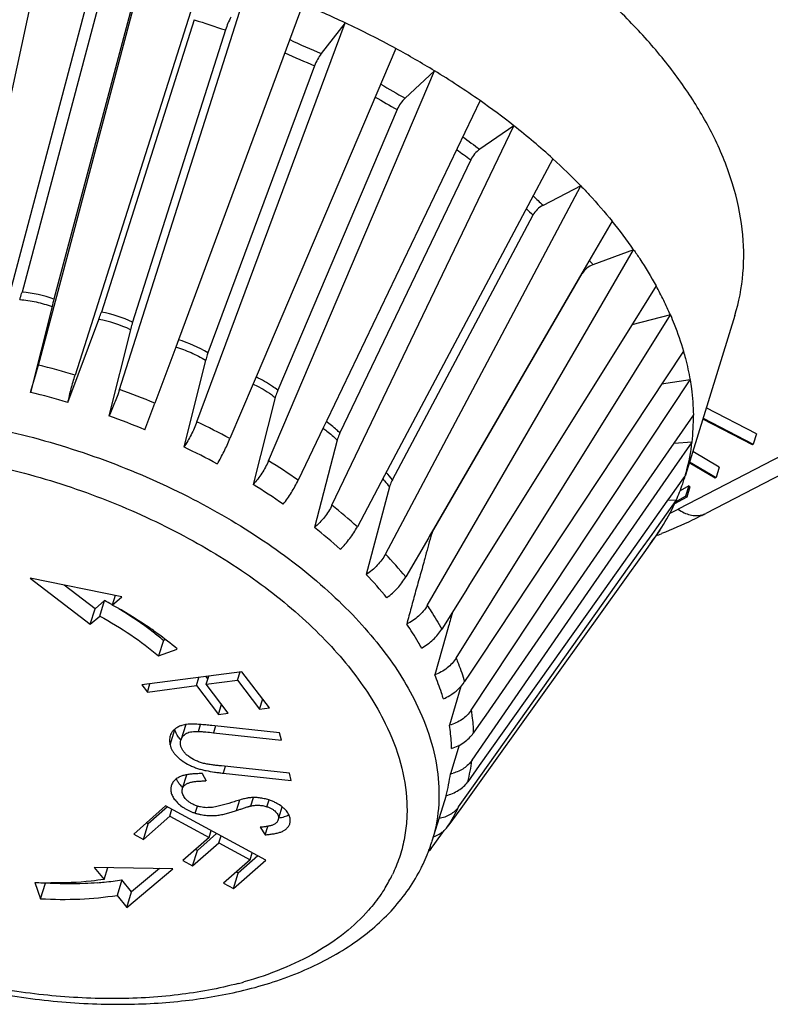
# Model space of a CAD drawing. Header units: millimetres. Extents: x 10 to 584, y 4 to 410.
# Tile 34 of 57: x 432.95 to 435.85, y 277.12 to 280.92. Entities that reach past the tile are written whole.
import ezdxf

# ---------------------------------------------------------------- set-up
doc = ezdxf.new("R2010")
doc.units = ezdxf.units.MM
doc.header["$LTSCALE"] = 32.67
doc.layers.get('0').update_dxf_attribs({"linetype": 'CONTINUOUS'})

msp = doc.modelspace()

# ---------------------------------------------------------------- linework, layer by layer
at = {"color": 7, "linetype": 'Continuous'}
for p, q in [((432.762, 279.9018), (433.0527, 281.2491)), ((433.2715, 281.2128), (432.8496, 279.6245)), ((433.0242, 279.5863), (433.4462, 281.1745)), ((433.6638, 281.1152), (433.1658, 279.5476)), ((433.3369, 279.4917), (433.8349, 281.0592)), ((433.2648, 281.0106), (432.9612, 279.8679)), ((433.388, 280.9836), (433.0844, 279.8409)), ((434.0448, 280.9787), (433.5643, 279.6839)), ((433.6253, 280.9189), (433.2671, 279.7911)), ((433.6358, 279.3674), (434.2072, 280.9067)), ((434.2072, 280.9067), (434.1154, 280.7879)), ((433.746, 280.8794), (433.3877, 279.7517)), ((434.403, 280.8075), (433.8644, 279.5408)), ((434.0894, 280.7408), (433.6784, 279.6333)), ((433.9118, 279.2171), (434.5517, 280.7217)), ((434.5517, 280.7217), (434.4387, 280.6163)), ((434.7275, 280.6067), (434.1367, 279.3731)), ((434.4078, 280.5721), (433.9476, 279.4896)), ((434.1566, 279.0454), (434.858, 280.5097)), ((434.858, 280.5097), (434.7267, 280.4192)), ((434.6915, 280.3783), (434.1871, 279.3247)), ((435.0083, 280.3825), (434.9016, 280.1815)), ((434.3627, 278.8574), (435.1167, 280.2773)), ((435.1167, 280.2773), (434.9706, 280.2026)), ((434.9016, 280.1815), (434.3592, 279.1599)), ((434.3896, 279.1438), (434.9319, 280.1654)), ((435.2371, 280.1417), (435.1204, 279.9405)), ((434.5239, 278.659), (435.32, 280.0314)), ((435.32, 280.0314), (435.163, 279.9733)), ((435.1204, 279.9405), (434.5477, 278.9531)), ((434.5491, 278.9522), (435.1217, 279.9397)), ((437.2718, 279.9526), (435.4918, 279.0302)), ((437.3788, 279.9367), (435.5988, 279.0143)), ((435.4067, 279.8916), (435.2818, 279.6915)), ((433.0769, 279.8119), (432.9944, 279.4812)), ((434.6353, 278.4561), (435.4617, 279.7796)), ((435.4617, 279.7796), (435.3133, 279.7419)), ((435.7101, 279.7774), (435.5197, 279.1615)), ((433.1384, 279.4419), (433.2573, 279.7627)), ((433.3795, 279.7228), (433.2964, 279.3902)), ((435.2818, 279.6915), (434.6873, 278.7393)), ((433.5538, 279.6559), (433.4734, 279.4393)), ((433.5643, 279.6839), (433.5538, 279.6559)), ((435.5122, 279.6398), (434.7252, 278.4513)), ((433.6694, 279.6046), (433.5853, 279.2705)), ((433.8644, 279.5408), (433.8527, 279.5134)), ((433.8527, 279.5134), (433.7631, 279.3028)), ((434.6934, 278.2549), (435.5375, 279.5295)), ((435.5375, 279.5295), (435.428, 279.5127)), ((433.9378, 279.4612), (433.8522, 279.1256)), ((433.4354, 279.337), (433.4734, 279.4393)), ((435.5502, 279.394), (435.3031, 279.0366)), ((435.7937, 279.3214), (435.5998, 279.4208)), ((434.1367, 279.3731), (434.1239, 279.3465)), ((435.7788, 279.279), (435.5865, 279.3775)), ((435.5875, 279.381), (435.7814, 279.2816)), ((434.1239, 279.3465), (434.0261, 279.1422)), ((435.7937, 279.3214), (435.7814, 279.2816)), ((434.1767, 279.2966), (434.089, 278.96)), ((435.5451, 279.2887), (435.4744, 279.2843)), ((435.4773, 279.1907), (435.5451, 279.2887)), ((435.7814, 279.2816), (435.7788, 279.279)), ((435.6503, 279.1926), (435.5479, 279.2528)), ((435.6349, 279.1505), (435.5346, 279.2095)), ((435.5357, 279.213), (435.638, 279.1528)), ((434.3592, 279.1599), (434.3453, 279.1338)), ((435.1438, 278.7084), (435.4773, 279.1907)), ((435.5196, 279.1615), (435.5123, 279.1512)), ((435.6503, 279.1926), (435.638, 279.1528)), ((434.3453, 279.1338), (434.2544, 278.9625)), ((435.5123, 279.1512), (435.462, 279.0803)), ((435.5325, 279.1202), (435.4994, 279.1015)), ((435.5325, 279.1202), (435.5202, 279.0804)), ((435.5371, 279.117), (435.5325, 279.1202)), ((435.638, 279.1528), (435.6349, 279.1505)), ((434.3786, 279.1161), (434.2886, 278.7787)), ((435.5371, 279.117), (435.5249, 279.0772)), ((435.4483, 279.0611), (435.3867, 278.9742)), ((435.4089, 278.9584), (435.4842, 279.0645)), ((435.462, 279.0803), (435.4483, 279.0611)), ((435.4842, 279.0645), (435.4513, 279.0653)), ((435.5249, 279.0772), (435.4779, 279.0506)), ((435.4815, 279.0585), (435.5202, 279.0804)), ((435.5202, 279.0804), (435.5249, 279.0772)), ((435.3031, 279.0366), (434.7497, 278.2362)), ((435.3867, 278.9742), (435.3245, 278.8867)), ((434.5477, 278.9531), (434.533, 278.9277)), ((435.3468, 278.8709), (435.391, 278.9331)), ((435.4214, 278.9496), (435.3834, 278.8965)), ((435.391, 278.9331), (435.4089, 278.9584)), ((434.5295, 278.9217), (434.441, 278.7692)), ((434.533, 278.9277), (434.5295, 278.9217)), ((435.3834, 278.8965), (435.3589, 278.8623)), ((435.3589, 278.8623), (434.7108, 277.9567)), ((435.3245, 278.8867), (435.18, 278.6831)), ((435.2023, 278.6673), (435.3468, 278.8709)), ((432.9932, 278.7647), (433.2246, 278.5863)), ((433.3456, 278.6924), (432.9932, 278.7647)), ((434.6873, 278.7393), (434.6722, 278.7151)), ((433.243, 278.646), (433.1237, 278.7379)), ((434.6722, 278.7151), (434.5803, 278.568)), ((434.6966, 278.0616), (435.1438, 278.7084)), ((433.2793, 278.6778), (433.243, 278.646)), ((433.2609, 278.6181), (433.2793, 278.6778)), ((433.3207, 278.6975), (433.3093, 278.6606)), ((433.3093, 278.6606), (433.3456, 278.6924)), ((434.7022, 277.963), (435.2023, 278.6673)), ((435.18, 278.6831), (434.7246, 278.0416)), ((433.2246, 278.5863), (433.243, 278.646)), ((433.3095, 278.661), (433.3071, 278.6623)), ((433.2246, 278.5863), (433.2609, 278.6181)), ((434.6063, 278.5792), (434.5957, 278.5417)), ((433.5063, 278.524), (433.4879, 278.4643)), ((433.5148, 278.5272), (433.5063, 278.524)), ((434.5957, 278.5417), (434.5529, 278.3912)), ((433.4879, 278.4643), (433.5596, 278.491)), ((434.7252, 278.4513), (434.7099, 278.4283)), ((433.8095, 278.4034), (433.4234, 278.3524)), ((433.7924, 278.3708), (433.8022, 278.4024)), ((433.9155, 278.2644), (433.8095, 278.4034)), ((434.6899, 278.398), (434.6681, 278.3651)), ((434.7099, 278.4283), (434.6899, 278.398)), ((433.6337, 278.3498), (433.6434, 278.3814)), ((433.6781, 278.3754), (433.6708, 278.385)), ((433.6718, 278.3548), (433.6815, 278.3865)), ((433.6718, 278.3548), (433.7924, 278.3708)), ((433.7924, 278.3708), (433.8774, 278.2594)), ((433.4234, 278.3524), (433.4445, 278.3248)), ((433.4445, 278.3248), (433.4542, 278.3565)), ((433.4445, 278.3248), (433.6337, 278.3498)), ((433.6337, 278.3498), (433.7186, 278.2384)), ((433.7567, 278.2434), (433.6718, 278.3548)), ((434.6537, 278.3469), (434.6097, 278.1968)), ((433.8774, 278.2594), (433.8895, 278.2985)), ((433.7186, 278.2384), (433.7307, 278.2776)), ((433.8774, 278.2594), (433.9155, 278.2644)), ((433.7186, 278.2384), (433.7567, 278.2434)), ((434.7312, 278.2094), (434.7017, 278.1667)), ((434.7497, 278.2362), (434.7312, 278.2094)), ((433.5324, 278.1209), (433.5509, 278.1805)), ((433.5925, 278.1996), (433.574, 278.1399)), ((433.6024, 278.2005), (433.5921, 278.1992)), ((433.6415, 278.1732), (433.6497, 278.1997)), ((433.9548, 278.1674), (433.6927, 278.1957)), ((433.7074, 278.1941), (433.6993, 278.168)), ((433.6993, 278.168), (433.9614, 278.1397)), ((433.9614, 278.1397), (433.9548, 278.1674)), ((434.6466, 278.1194), (434.6134, 278.0099)), ((433.9922, 278.0114), (433.7301, 278.0398)), ((433.7448, 278.0382), (433.7367, 278.0121)), ((434.7246, 278.0416), (434.68, 277.9787)), ((433.5806, 277.9544), (433.5966, 278.0059)), ((433.6565, 278.0101), (433.671, 277.9819)), ((433.7367, 278.0121), (433.9988, 277.9837)), ((433.9988, 277.9837), (433.9922, 278.0114)), ((433.5376, 277.9658), (433.5367, 277.9632)), ((434.6447, 277.8819), (434.7022, 277.963)), ((434.7108, 277.9567), (434.653, 277.8759)), ((433.7887, 277.868), (433.8013, 277.9087)), ((433.842, 277.9173), (433.8337, 277.9163)), ((433.8437, 277.8856), (433.8537, 277.9179)), ((433.9058, 277.8827), (433.9138, 277.9085)), ((434.5968, 277.9257), (434.5423, 277.7494)), ((433.5149, 277.8861), (433.3918, 277.7773)), ((433.5226, 277.8819), (433.4483, 277.8163)), ((433.901, 277.6767), (433.5149, 277.8861)), ((433.5314, 277.8463), (433.5395, 277.8727)), ((433.629, 277.8579), (433.6374, 277.8849)), ((433.9486, 277.8309), (433.9644, 277.8821)), ((434.653, 277.8759), (434.6037, 277.807)), ((433.4298, 277.7566), (433.5314, 277.8463)), ((433.5314, 277.8463), (433.6827, 277.7642)), ((433.4298, 277.7566), (433.4483, 277.8163)), ((433.4483, 277.8163), (433.4406, 277.8205)), ((433.6827, 277.7642), (433.6909, 277.7906)), ((433.8869, 277.8039), (433.8791, 277.8032)), ((433.8791, 277.8032), (433.8986, 277.7743)), ((433.8986, 277.7743), (433.9087, 277.8069)), ((434.5536, 277.7413), (434.5887, 277.7904)), ((433.3918, 277.7773), (433.4298, 277.7566)), ((433.6827, 277.7642), (433.5812, 277.6745)), ((433.7118, 277.7793), (433.6375, 277.7137)), ((433.7205, 277.7437), (433.7287, 277.7701)), ((433.619, 277.654), (433.7205, 277.7437)), ((433.619, 277.654), (433.6375, 277.7137)), ((433.6375, 277.7137), (433.6301, 277.7177)), ((433.7205, 277.7437), (433.8412, 277.6782)), ((434.5392, 277.7213), (434.5331, 277.7137)), ((434.5392, 277.7213), (434.5536, 277.7413)), ((433.8412, 277.6782), (433.7388, 277.5878)), ((433.7769, 277.5672), (433.901, 277.6767)), ((433.8705, 277.6932), (433.7953, 277.6268)), ((433.8412, 277.6782), (433.8494, 277.7047)), ((433.2399, 277.6486), (433.2775, 277.6024)), ((433.5434, 277.6435), (433.2399, 277.6486)), ((433.2775, 277.6024), (433.2916, 277.6478)), ((433.3653, 277.4944), (433.5434, 277.6435)), ((433.4916, 277.6444), (433.3837, 277.554)), ((433.5812, 277.6745), (433.619, 277.654)), ((433.3461, 277.6003), (433.3277, 277.5406)), ((433.3837, 277.554), (433.3461, 277.6003)), ((433.7769, 277.5672), (433.7953, 277.6268)), ((433.7953, 277.6268), (433.7877, 277.631)), ((433.0102, 277.5907), (433.0329, 277.5278)), ((433.0329, 277.5278), (433.0513, 277.5875)), ((433.7388, 277.5878), (433.7769, 277.5672)), ((433.3277, 277.5406), (433.3653, 277.4944)), ((433.3653, 277.4944), (433.3837, 277.554))]:
    msp.add_line(p, q, dxfattribs=at)
for centre, radius, start, end in [((432.5435, 277.3715), 3.9071, 64.7968, 67.4025), ((435.0049, 284.9323), 4.2439, 251.03, 252.7442), ((432.611, 277.5154), 3.7482, 61.4382, 64.7936), ((435.6697, 284.4598), 3.9873, 245.143, 247.0563), ((435.7118, 284.5563), 4.1461, 245.2342, 246.9651), ((432.7117, 277.7027), 3.5355, 58.6371, 61.4202), ((432.8383, 277.9113), 3.2915, 54.9737, 58.6294), ((436.258, 283.8998), 3.7539, 239.355, 241.0103), ((436.3071, 283.9867), 3.9073, 239.4901, 240.916), ((432.9983, 278.1425), 3.0104, 51.8462, 54.9419), ((433.1759, 278.3696), 2.7221, 47.6873, 51.833), ((436.7154, 283.1984), 3.4175, 233.0437, 234.4139), ((436.7687, 283.2706), 3.5608, 233.2305, 234.3152), ((433.3792, 278.596), 2.4178, 44.0574, 47.6379), ((437.0358, 282.4108), 3.0234, 225.9115, 226.9154), ((437.088, 282.4622), 3.1503, 226.1627, 226.8111), ((433.8045, 278.9781), 1.8456, 34.8007, 39.0855), ((437.2376, 281.5974), 2.6347, 217.5765, 218.0554), ((434.1758, 279.2167), 1.4038, 26.1607, 28.7361), ((432.9105, 279.342), 0.5284, 70.7826, 84.4885), ((435.0808, 279.3102), 2.0657, 165.1117, 165.9433), ((434.2586, 279.2577), 1.3114, 23.4511, 26.1461), ((433.1623, 279.2668), 0.5347, 65.069, 78.7051), ((433.1729, 279.298), 0.4723, 64.0671, 79.707), ((433.4111, 279.1847), 0.5223, 59.2127, 72.9866), ((429.8589, 280.4285), 3.2755, 343.1885, 345.099), ((432.2384, 276.4244), 3.2581, 73.4608, 76.0421), ((432.2378, 276.4219), 3.1514, 73.3943, 76.1086), ((432.2476, 276.4479), 3.2328, 67.7167, 70.3094), ((432.2515, 276.4586), 3.1122, 67.6434, 70.3827), ((434.7324, 279.3809), 0.8179, 353.5261, 0.9116), ((432.3358, 276.6453), 3.0166, 61.7593, 64.4725), ((434.7747, 279.3767), 0.7753, 344.946, 353.4816), ((432.3435, 276.6604), 2.8904, 61.6759, 64.5559), ((432.5198, 276.9649), 2.6476, 55.3228, 58.2803), ((434.046, 278.8703), 0.4392, 38.5107, 43.3331), ((434.787, 279.3739), 0.7628, 342.8276, 343.8341), ((434.7865, 279.374), 0.7632, 343.8342, 344.9132), ((432.5283, 276.9755), 2.525, 55.2245, 58.3786), ((434.7837, 279.375), 0.7662, 336.0953, 341.2488), ((434.7868, 279.3739), 0.7629, 341.2509, 342.8275), ((432.7924, 277.3342), 2.1884, 48.0824, 51.438), ((434.7738, 279.3793), 0.777, 334.0568, 336.1026), ((434.7559, 279.3883), 0.7971, 326.607, 334.0426), ((434.7202, 280.5192), 1.677, 296.1965, 297.3915), ((435.5631, 279.0833), 0.0777, 284.4274, 297.3546), ((434.7628, 280.6275), 1.8169, 296.8486, 297.3925), ((432.7973, 277.3327), 2.0777, 47.9627, 51.5576), ((434.1971, 278.7398), 0.3876, 28.5465, 29.4669), ((434.7172, 279.413), 0.8429, 322.2124, 326.6523), ((434.6423, 280.8951), 2.1106, 291.2117, 291.8353), ((433.1231, 277.6781), 1.711, 39.6216, 43.5731), ((433.1192, 277.6603), 1.6181, 39.4724, 43.7223), ((432.5526, 277.3429), 1.5199, 60.2362, 61.4356), ((458.1527, 271.9844), 24.4525, 164.21941, 164.35355), ((432.6995, 277.4739), 1.3321, 49.7823, 53.9779), ((434.079, 278.1421), 0.6228, 344.7918, 352.5646), ((434.0195, 278.0851), 0.5987, 344.5657, 352.7907), ((434.5844, 278.1602), 0.1531, 280.9336, 284.8533), ((433.6691, 278.0472), 0.1268, 216.9781, 221.3867), ((433.6711, 278.049), 0.1295, 221.3886, 225.9713), ((434.0662, 278.1496), 0.6374, 327.495, 335.1659), ((433.9073, 277.9458), 0.6647, 337.9842, 339.6474), ((434.461, 277.7772), 0.0962, 313.9361, 318.6527), ((433.909, 277.9452), 0.6629, 339.6479, 340.447), ((433.9105, 277.9446), 0.6613, 340.4467, 342.8269), ((433.9026, 277.9478), 0.6698, 334.6076, 337.9812), ((433.8925, 277.9527), 0.6811, 331.3152, 333.1605), ((433.8971, 277.9503), 0.6759, 333.1613, 334.6097), ((433.1589, 278.7882), 1.2025, 275.7113, 278.9575), ((433.8655, 277.8743), 0.5822, 328.4692, 334.1537), ((433.0927, 279.0273), 1.439, 266.7118, 267.956), ((433.0913, 278.9866), 1.3983, 267.9526, 269.2175), ((433.1494, 278.8746), 1.2895, 274.5642, 275.7489), ((433.8516, 277.8825), 0.5983, 327.951, 328.4981), ((433.416, 278.6399), 1.4884, 284.7871, 285.6242)]:
    msp.add_arc(centre, radius, start, end, dxfattribs=at)
for points, knots in [([(435.6301, 280.4644), (435.6039, 280.5178), (435.5424, 280.6246), (435.4295, 280.7779), (435.2944, 280.9274), (435.1386, 281.0716), (434.9639, 281.2088), (434.7724, 281.3374), (434.5661, 281.456), (434.4217, 281.5268), (434.3476, 281.5603)], [0, 0, 0, 0, 0.103961, 0.214614, 0.331856, 0.455432, 0.584812, 0.719285, 0.858003, 1, 1, 1, 1]), ([(433.7665, 280.929), (433.7625, 280.9212), (433.755, 280.9049), (433.7488, 280.8881), (433.746, 280.8794)], [0, 0, 0, 0, 0.490603, 1, 1, 1, 1]), ([(434.1154, 280.7879), (434.11, 280.7809), (434.1002, 280.7657), (434.0926, 280.7494), (434.0894, 280.7408)], [0, 0, 0, 0, 0.493222, 1, 1, 1, 1]), ([(434.4387, 280.6163), (434.4321, 280.6101), (434.4204, 280.5963), (434.4114, 280.5804), (434.4078, 280.5721)], [0, 0, 0, 0, 0.49724, 1, 1, 1, 1]), ([(435.7101, 279.7774), (435.7263, 279.8301), (435.7477, 279.941), (435.7439, 280.1139), (435.7051, 280.2914), (435.6583, 280.4069), (435.6301, 280.4644)], [0, 0, 0, 0, 0.233699, 0.474455, 0.728452, 1, 1, 1, 1]), ([(434.7267, 280.4192), (434.7192, 280.414), (434.7057, 280.4016), (434.6954, 280.3864), (434.6915, 280.3783)], [0, 0, 0, 0, 0.502045, 1, 1, 1, 1]), ([(435.1167, 280.2773), (435.1274, 280.2662), (435.169, 280.2223), (435.2087, 280.1767), (435.2371, 280.1417)], [0, 0, 0, 0, 0.254748, 1, 1, 1, 1]), ([(434.9706, 280.2026), (434.9624, 280.1985), (434.9475, 280.1878), (434.9361, 280.1732), (434.9319, 280.1654)], [0, 0, 0, 0, 0.506999, 1, 1, 1, 1]), ([(435.32, 280.0314), (435.328, 280.0199), (435.3587, 279.9745), (435.3871, 279.9274), (435.4067, 279.8916)], [0, 0, 0, 0, 0.255341, 1, 1, 1, 1]), ([(435.163, 279.9733), (435.1543, 279.9701), (435.1384, 279.9611), (435.1261, 279.9473), (435.1217, 279.9397)], [0, 0, 0, 0, 0.511527, 1, 1, 1, 1]), ([(432.9522, 279.8392), (432.9531, 279.8415), (432.9564, 279.8509), (432.9593, 279.8605), (432.9612, 279.8679)], [0, 0, 0, 0, 0.237459, 1, 1, 1, 1]), ([(432.9522, 279.8392), (432.9736, 279.8375), (433.0159, 279.8313), (433.057, 279.8192), (433.0769, 279.8119)], [0, 0, 0, 0, 0.501577, 1, 1, 1, 1]), ([(433.2573, 279.7627), (433.2581, 279.7649), (433.2616, 279.7744), (433.2647, 279.7838), (433.2671, 279.7911)], [0, 0, 0, 0, 0.236815, 1, 1, 1, 1]), ([(435.4617, 279.7796), (435.4667, 279.768), (435.4857, 279.7222), (435.502, 279.6753), (435.5122, 279.6398)], [0, 0, 0, 0, 0.255249, 1, 1, 1, 1]), ([(433.3877, 279.7517), (433.3869, 279.7492), (433.384, 279.7396), (433.3813, 279.7299), (433.3795, 279.7228)], [0, 0, 0, 0, 0.262039, 1, 1, 1, 1]), ([(433.5535, 279.656), (433.5737, 279.6502), (433.6137, 279.6357), (433.6513, 279.6158), (433.6694, 279.6047)], [0, 0, 0, 0, 0.497769, 1, 1, 1, 1]), ([(433.6784, 279.6333), (433.6775, 279.6309), (433.6741, 279.6214), (433.6712, 279.6118), (433.6694, 279.6046)], [0, 0, 0, 0, 0.261494, 1, 1, 1, 1]), ([(435.5122, 279.6398), (435.5148, 279.6306), (435.5248, 279.5942), (435.5328, 279.5573), (435.5375, 279.5295)], [0, 0, 0, 0, 0.253796, 1, 1, 1, 1]), ([(433.1384, 279.4419), (433.142, 279.4597), (433.1503, 279.4952), (433.1603, 279.5302), (433.1658, 279.5476)], [0, 0, 0, 0, 0.498339, 1, 1, 1, 1]), ([(433.9476, 279.4896), (433.941, 279.4945), (433.9145, 279.5135), (433.8861, 279.5298), (433.8642, 279.5404)], [0, 0, 0, 0, 0.253092, 1, 1, 1, 1]), ([(433.8527, 279.5133), (433.8602, 279.5098), (433.89, 279.495), (433.918, 279.4766), (433.9378, 279.4612)], [0, 0, 0, 0, 0.247329, 1, 1, 1, 1]), ([(435.5375, 279.5295), (435.5394, 279.5182), (435.5462, 279.4733), (435.5497, 279.4278), (435.5502, 279.394)], [0, 0, 0, 0, 0.253974, 1, 1, 1, 1]), ([(433.3369, 279.4917), (433.3314, 279.4743), (433.319, 279.44), (433.3044, 279.4066), (433.2964, 279.3902)], [0, 0, 0, 0, 0.501373, 1, 1, 1, 1]), ([(433.9476, 279.4896), (433.9465, 279.4872), (433.9428, 279.4779), (433.9397, 279.4683), (433.9378, 279.4612)], [0, 0, 0, 0, 0.260783, 1, 1, 1, 1]), ([(432.2612, 279.4087), (432.3734, 279.4087), (432.6024, 279.3932), (432.9442, 279.329), (433.2812, 279.2258), (433.6007, 279.0872), (433.8906, 278.9185), (434.1032, 278.7547), (434.248, 278.6134), (434.3406, 278.5064), (434.4186, 278.3973), (434.4616, 278.3216), (434.4802, 278.2837)], [0, 0, 0, 0, 0.129641, 0.264482, 0.401161, 0.536151, 0.666066, 0.787936, 0.84516, 0.899627, 0.951254, 1, 1, 1, 1]), ([(433.6358, 279.3674), (433.6294, 279.3503), (433.6144, 279.317), (433.5957, 279.2855), (433.5853, 279.2705)], [0, 0, 0, 0, 0.499685, 1, 1, 1, 1]), ([(434.1871, 279.3247), (434.1829, 279.3287), (434.1661, 279.3442), (434.1483, 279.3584), (434.1344, 279.3683)], [0, 0, 0, 0, 0.25363, 1, 1, 1, 1]), ([(434.122, 279.3423), (434.1268, 279.339), (434.146, 279.325), (434.1639, 279.3092), (434.1767, 279.2966)], [0, 0, 0, 0, 0.246131, 1, 1, 1, 1]), ([(434.1871, 279.3247), (434.1859, 279.3224), (434.1818, 279.3133), (434.1785, 279.3038), (434.1767, 279.2966)], [0, 0, 0, 0, 0.259888, 1, 1, 1, 1]), ([(433.7149, 279.2048), (433.7238, 279.2207), (433.7407, 279.2529), (433.756, 279.286), (433.7631, 279.3028)], [0, 0, 0, 0, 0.499826, 1, 1, 1, 1]), ([(432.2676, 279.2659), (432.3735, 279.2659), (432.5896, 279.2513), (432.9123, 279.1908), (433.2304, 279.0933), (433.5319, 278.9625), (433.8056, 278.8033), (434.0062, 278.6486), (434.1428, 278.5153), (434.2562, 278.3844), (434.3259, 278.2776), (434.362, 278.2041)], [0, 0, 0, 0, 0.129659, 0.264519, 0.401217, 0.536224, 0.666156, 0.788044, 0.845275, 0.899749, 1, 1, 1, 1]), ([(433.9118, 279.2171), (433.9047, 279.2004), (433.8871, 279.1681), (433.8647, 279.1391), (433.8522, 279.1256)], [0, 0, 0, 0, 0.497012, 1, 1, 1, 1]), ([(433.9685, 279.0495), (433.9798, 279.0639), (434.0005, 279.094), (434.0183, 279.1259), (434.0261, 279.1422)], [0, 0, 0, 0, 0.502463, 1, 1, 1, 1]), ([(434.3523, 279.1469), (434.3546, 279.1445), (434.3638, 279.1346), (434.3724, 279.1242), (434.3786, 279.1161)], [0, 0, 0, 0, 0.246205, 1, 1, 1, 1]), ([(434.3896, 279.1438), (434.3884, 279.1415), (434.384, 279.1326), (434.3805, 279.1232), (434.3786, 279.1161)], [0, 0, 0, 0, 0.258778, 1, 1, 1, 1]), ([(434.1566, 279.0454), (434.1488, 279.0291), (434.1289, 278.9981), (434.1033, 278.9718), (434.089, 278.96)], [0, 0, 0, 0, 0.493782, 1, 1, 1, 1]), ([(435.5834, 279.0064), (435.5709, 279.0001), (435.5196, 278.9749), (435.4672, 278.952), (435.4273, 278.936)], [0, 0, 0, 0, 0.246296, 1, 1, 1, 1]), ([(435.4918, 279.0302), (435.4989, 279.0251), (435.5136, 279.0163), (435.537, 279.0077), (435.5603, 279.0045), (435.5754, 279.0062), (435.5824, 279.0081)], [0, 0, 0, 0, 0.274803, 0.532215, 0.772736, 1, 1, 1, 1]), ([(434.1885, 278.8758), (434.2018, 278.8886), (434.2259, 278.916), (434.246, 278.9467), (434.2544, 278.9625)], [0, 0, 0, 0, 0.50596, 1, 1, 1, 1]), ([(434.5491, 278.9522), (434.5479, 278.95), (434.5432, 278.9413), (434.5395, 278.9321), (434.5376, 278.925)], [0, 0, 0, 0, 0.257417, 1, 1, 1, 1]), ([(434.5376, 278.925), (434.5337, 278.9109), (434.5261, 278.8828), (434.5157, 278.844), (434.5061, 278.8088), (434.4942, 278.7666), (434.4791, 278.7139), (434.4619, 278.6505), (434.4506, 278.6082), (434.4448, 278.5871)], [0, 0, 0, 0, 0.124885, 0.249719, 0.343452, 0.437347, 0.625258, 0.8127, 1, 1, 1, 1]), ([(434.3627, 278.8574), (434.3544, 278.8417), (434.3325, 278.812), (434.3042, 278.7886), (434.2886, 278.7787)], [0, 0, 0, 0, 0.490467, 1, 1, 1, 1]), ([(434.3682, 278.6889), (434.3831, 278.7), (434.4101, 278.7245), (434.4321, 278.7538), (434.441, 278.7692)], [0, 0, 0, 0, 0.509885, 1, 1, 1, 1]), ([(433.4829, 278.5512), (433.4694, 278.5611), (433.4134, 278.6004), (433.3547, 278.6359), (433.3093, 278.6606)], [0, 0, 0, 0, 0.244353, 1, 1, 1, 1]), ([(433.5063, 278.524), (433.4933, 278.5351), (433.4385, 278.5793), (433.38, 278.6189), (433.3343, 278.6464)], [0, 0, 0, 0, 0.242196, 1, 1, 1, 1]), ([(434.5239, 278.659), (434.5151, 278.6438), (434.4916, 278.6157), (434.4613, 278.5953), (434.4448, 278.5871)], [0, 0, 0, 0, 0.487528, 1, 1, 1, 1]), ([(434.5239, 278.659), (434.529, 278.6515), (434.5488, 278.6218), (434.5673, 278.5912), (434.5804, 278.568)], [0, 0, 0, 0, 0.254308, 1, 1, 1, 1]), ([(433.2609, 278.6181), (433.3021, 278.5957), (433.3805, 278.5483), (433.4538, 278.4932), (433.4879, 278.4643)], [0, 0, 0, 0, 0.512309, 1, 1, 1, 1]), ([(434.5022, 278.4946), (434.4979, 278.5023), (434.4798, 278.5338), (434.4602, 278.5645), (434.4448, 278.5871)], [0, 0, 0, 0, 0.245539, 1, 1, 1, 1]), ([(434.5022, 278.4946), (434.5182, 278.5038), (434.5474, 278.5254), (434.5711, 278.5531), (434.5803, 278.568)], [0, 0, 0, 0, 0.513786, 1, 1, 1, 1]), ([(434.6353, 278.4561), (434.6262, 278.4415), (434.6015, 278.415), (434.57, 278.3976), (434.5529, 278.3912)], [0, 0, 0, 0, 0.485388, 1, 1, 1, 1]), ([(434.6353, 278.4561), (434.6384, 278.4486), (434.6505, 278.4187), (434.6612, 278.3881), (434.6681, 278.3651)], [0, 0, 0, 0, 0.254224, 1, 1, 1, 1]), ([(434.5864, 278.2986), (434.5841, 278.3064), (434.5742, 278.3377), (434.5626, 278.3684), (434.5529, 278.3912)], [0, 0, 0, 0, 0.245718, 1, 1, 1, 1]), ([(434.5864, 278.2986), (434.5948, 278.3024), (434.6261, 278.3188), (434.6537, 278.3433), (434.6681, 278.3651)], [0, 0, 0, 0, 0.262134, 1, 1, 1, 1]), ([(434.4802, 278.2837), (434.5021, 278.239), (434.5385, 278.1492), (434.5687, 278.0111), (434.5716, 277.8766), (434.555, 277.7903), (434.5423, 277.7494)], [0, 0, 0, 0, 0.271535, 0.525547, 0.766301, 1, 1, 1, 1]), ([(434.6934, 278.2549), (434.6842, 278.241), (434.6589, 278.2161), (434.6269, 278.2016), (434.6097, 278.1968)], [0, 0, 0, 0, 0.484452, 1, 1, 1, 1]), ([(434.6934, 278.2549), (434.6946, 278.2475), (434.6987, 278.2183), (434.701, 278.1888), (434.7017, 278.1667)], [0, 0, 0, 0, 0.253181, 1, 1, 1, 1]), ([(433.5582, 278.1874), (433.5551, 278.1855), (433.5493, 278.1813), (433.543, 278.1751), (433.5389, 278.1697), (433.5354, 278.1642), (433.5335, 278.1597), (433.5326, 278.1566)], [0, 0, 0, 0, 0.269313, 0.522876, 0.644794, 0.764783, 1, 1, 1, 1]), ([(433.5597, 278.1585), (433.5577, 278.162), (433.555, 278.1675), (433.5524, 278.175), (433.5514, 278.1787), (433.5509, 278.1805)], [0, 0, 0, 0, 0.516548, 0.761203, 1, 1, 1, 1]), ([(433.5776, 278.1959), (433.5758, 278.1954), (433.5691, 278.1932), (433.5627, 278.1901), (433.5582, 278.1874)], [0, 0, 0, 0, 0.26342, 1, 1, 1, 1]), ([(433.574, 278.1399), (433.5748, 278.1425), (433.5769, 278.1475), (433.5814, 278.1546), (433.5875, 278.1609), (433.5955, 278.1662), (433.6053, 278.17), (433.6166, 278.1722), (433.6288, 278.1733), (433.6372, 278.1732), (433.6415, 278.1732)], [0, 0, 0, 0, 0.098892, 0.199954, 0.306164, 0.421285, 0.549564, 0.690864, 0.841906, 1, 1, 1, 1]), ([(433.5921, 278.1992), (433.5909, 278.199), (433.586, 278.1981), (433.5811, 278.197), (433.5776, 278.1959)], [0, 0, 0, 0, 0.257049, 1, 1, 1, 1]), ([(433.6927, 278.1957), (433.685, 278.1965), (433.6698, 278.1981), (433.647, 278.1999), (433.63, 278.2009), (433.6187, 278.2011), (433.6132, 278.2011), (433.6078, 278.2009), (433.6042, 278.2006), (433.6024, 278.2005)], [0, 0, 0, 0, 0.255229, 0.508413, 0.758345, 0.819949, 0.881108, 0.941134, 1, 1, 1, 1]), ([(433.6415, 278.1732), (433.6439, 278.1731), (433.6486, 278.1729), (433.6582, 278.1721), (433.6752, 278.1707), (433.6897, 278.1691), (433.6993, 278.168)], [0, 0, 0, 0, 0.12263, 0.247227, 0.497161, 1, 1, 1, 1]), ([(434.362, 278.2041), (434.3862, 278.1548), (434.4251, 278.0556), (434.447, 277.9261), (434.4459, 277.8267), (434.4363, 277.7552), (434.4178, 277.686), (434.3998, 277.6419), (434.3894, 277.6205)], [0, 0, 0, 0, 0.27248, 0.524889, 0.645777, 0.764443, 0.882098, 1, 1, 1, 1]), ([(434.6181, 278.1071), (434.6179, 278.1145), (434.6166, 278.1445), (434.6133, 278.1745), (434.6097, 278.1968)], [0, 0, 0, 0, 0.24693, 1, 1, 1, 1]), ([(433.5326, 278.1566), (433.5317, 278.1538), (433.5305, 278.1481), (433.5298, 278.1391), (433.5305, 278.13), (433.5318, 278.1239), (433.5324, 278.1209)], [0, 0, 0, 0, 0.241475, 0.486637, 0.739194, 1, 1, 1, 1]), ([(433.5667, 278.1481), (433.566, 278.1489), (433.5636, 278.1523), (433.5613, 278.1558), (433.5597, 278.1585)], [0, 0, 0, 0, 0.256061, 1, 1, 1, 1]), ([(433.5737, 278.1397), (433.573, 278.1404), (433.5706, 278.1431), (433.5683, 278.1459), (433.5667, 278.1481)], [0, 0, 0, 0, 0.256182, 1, 1, 1, 1]), ([(433.5734, 278.1178), (433.573, 278.1197), (433.5723, 278.1235), (433.572, 278.1309), (433.5729, 278.1365), (433.574, 278.1399)], [0, 0, 0, 0, 0.260325, 0.512668, 1, 1, 1, 1]), ([(434.6181, 278.1071), (434.6352, 278.1128), (434.6667, 278.1284), (434.6922, 278.153), (434.7017, 278.1667)], [0, 0, 0, 0, 0.519805, 1, 1, 1, 1]), ([(433.5324, 278.1209), (433.5334, 278.1173), (433.5355, 278.11), (433.5407, 278.0994), (433.5476, 278.0888), (433.5564, 278.0784), (433.5671, 278.0687), (433.5835, 278.0562), (433.5994, 278.0465), (433.6142, 278.0395), (433.6219, 278.0361), (433.6298, 278.033), (433.6406, 278.0295), (433.6542, 278.0257), (433.6762, 278.0207), (433.6983, 278.0169), (433.7203, 278.0139), (433.7313, 278.0127), (433.7367, 278.0121)], [0, 0, 0, 0, 0.044936, 0.092805, 0.14413, 0.199143, 0.258281, 0.320475, 0.451694, 0.485736, 0.520094, 0.554703, 0.589468, 0.658956, 0.728094, 0.864968, 0.932707, 1, 1, 1, 1]), ([(433.6616, 278.0499), (433.6562, 278.0515), (433.6455, 278.0546), (433.6254, 278.0627), (433.6071, 278.0734), (433.5922, 278.0865), (433.5847, 278.095), (433.58, 278.1021), (433.5771, 278.1073), (433.5749, 278.1125), (433.5739, 278.1161), (433.5734, 278.1178)], [0, 0, 0, 0, 0.144542, 0.287999, 0.560305, 0.684875, 0.799803, 0.853389, 0.904668, 0.953417, 1, 1, 1, 1]), ([(434.6966, 278.0616), (434.6883, 278.0496), (434.6663, 278.0283), (434.6384, 278.0162), (434.6236, 278.0123)], [0, 0, 0, 0, 0.486768, 1, 1, 1, 1]), ([(433.7301, 278.0398), (433.7244, 278.0404), (433.713, 278.0417), (433.6988, 278.0434), (433.6874, 278.0451), (433.6788, 278.0464), (433.6701, 278.0478), (433.6644, 278.0492), (433.6616, 278.0499)], [0, 0, 0, 0, 0.247481, 0.496065, 0.621097, 0.746506, 0.872655, 1, 1, 1, 1]), ([(433.5596, 277.9925), (433.557, 277.9908), (433.552, 277.9871), (433.5458, 277.9807), (433.5408, 277.9736), (433.5386, 277.9684), (433.5376, 277.9658)], [0, 0, 0, 0, 0.268066, 0.52118, 0.76366, 1, 1, 1, 1]), ([(433.5626, 277.9786), (433.562, 277.9796), (433.5597, 277.9833), (433.5578, 277.9873), (433.5567, 277.9904)], [0, 0, 0, 0, 0.259069, 1, 1, 1, 1]), ([(433.5686, 277.9975), (433.5678, 277.9971), (433.5648, 277.9955), (433.5618, 277.9938), (433.5596, 277.9925)], [0, 0, 0, 0, 0.255591, 1, 1, 1, 1]), ([(433.5964, 278.0061), (433.5915, 278.0052), (433.582, 278.0029), (433.5728, 277.9995), (433.5686, 277.9975)], [0, 0, 0, 0, 0.518417, 1, 1, 1, 1]), ([(433.5806, 277.9544), (433.5813, 277.9558), (433.5825, 277.9586), (433.5852, 277.9626), (433.5888, 277.966), (433.5946, 277.9702), (433.6034, 277.9744), (433.6152, 277.9778), (433.6282, 277.98), (433.6419, 277.9814), (433.6562, 277.982), (433.6658, 277.9819), (433.6707, 277.9819)], [0, 0, 0, 0, 0.046274, 0.093452, 0.14329, 0.195925, 0.309866, 0.434927, 0.568626, 0.708359, 0.852617, 1, 1, 1, 1]), ([(433.6287, 278.0097), (433.6232, 278.0094), (433.6124, 278.0085), (433.6017, 278.007), (433.5964, 278.0061)], [0, 0, 0, 0, 0.509026, 1, 1, 1, 1]), ([(433.6568, 278.0101), (433.6545, 278.0101), (433.6451, 278.0102), (433.6357, 278.01), (433.6287, 278.0097)], [0, 0, 0, 0, 0.252501, 1, 1, 1, 1]), ([(433.3097, 277.1423), (433.2209, 277.1423), (433.0398, 277.1526), (432.768, 277.1958), (432.4967, 277.2661), (432.2332, 277.3615), (431.9846, 277.4795), (431.7575, 277.6169), (431.5581, 277.77), (431.4424, 277.8846), (431.3912, 277.9437)], [0, 0, 0, 0, 0.124807, 0.254284, 0.386131, 0.517965, 0.64738, 0.772112, 0.890169, 1, 1, 1, 1]), ([(433.5367, 277.9632), (433.536, 277.961), (433.5349, 277.9564), (433.5345, 277.9493), (433.535, 277.942), (433.5367, 277.9346), (433.5396, 277.927), (433.5435, 277.9195), (433.5486, 277.9121), (433.5566, 277.902), (433.5688, 277.89), (433.5832, 277.8793), (433.5962, 277.8717), (433.6067, 277.8664), (433.6176, 277.8618), (433.6252, 277.8592), (433.629, 277.8579)], [0, 0, 0, 0, 0.045335, 0.091428, 0.138915, 0.188558, 0.240843, 0.296325, 0.355039, 0.416585, 0.548056, 0.690695, 0.765853, 0.842794, 0.921058, 1, 1, 1, 1]), ([(433.5678, 277.971), (433.5673, 277.9716), (433.5655, 277.9741), (433.5638, 277.9766), (433.5626, 277.9786)], [0, 0, 0, 0, 0.254751, 1, 1, 1, 1]), ([(433.6107, 277.8974), (433.6075, 277.8994), (433.6017, 277.9035), (433.5918, 277.9123), (433.5844, 277.9224), (433.5802, 277.9329), (433.5786, 277.9404), (433.5786, 277.9477), (433.58, 277.9522), (433.5806, 277.9544)], [0, 0, 0, 0, 0.159426, 0.308889, 0.572, 0.688466, 0.797147, 0.899905, 1, 1, 1, 1]), ([(434.5966, 277.9257), (434.6135, 277.9299), (434.6451, 277.9426), (434.6707, 277.9657), (434.68, 277.9787)], [0, 0, 0, 0, 0.521099, 1, 1, 1, 1]), ([(431.3685, 277.9236), (431.4234, 277.8635), (431.5458, 277.7476), (431.7539, 277.593), (431.9878, 277.4554), (432.2417, 277.3379), (432.5095, 277.2431), (432.7847, 277.1734), (433.0603, 277.1305), (433.2441, 277.1203), (433.3343, 277.1203)], [0, 0, 0, 0, 0.112203, 0.231433, 0.356366, 0.485315, 0.61627, 0.747088, 0.87567, 1, 1, 1, 1]), ([(433.8113, 277.9114), (433.804, 277.9094), (433.7898, 277.9054), (433.7757, 277.9008), (433.7688, 277.8985)], [0, 0, 0, 0, 0.504694, 1, 1, 1, 1]), ([(433.8337, 277.9163), (433.8318, 277.916), (433.8242, 277.9146), (433.8168, 277.9128), (433.8113, 277.9114)], [0, 0, 0, 0, 0.255026, 1, 1, 1, 1]), ([(433.9132, 277.9086), (433.9102, 277.9096), (433.9042, 277.9114), (433.8951, 277.9136), (433.886, 277.9155), (433.874, 277.9172), (433.8621, 277.918), (433.8505, 277.9179), (433.8448, 277.9175), (433.842, 277.9173)], [0, 0, 0, 0, 0.13038, 0.260356, 0.38941, 0.516633, 0.764006, 0.883484, 1, 1, 1, 1]), ([(433.9395, 277.8979), (433.9353, 277.9), (433.9267, 277.904), (433.9177, 277.9071), (433.9132, 277.9086)], [0, 0, 0, 0, 0.496611, 1, 1, 1, 1]), ([(433.6378, 277.8848), (433.6354, 277.8856), (433.6306, 277.8872), (433.6236, 277.8903), (433.617, 277.8937), (433.6127, 277.8961), (433.6107, 277.8974)], [0, 0, 0, 0, 0.255447, 0.507928, 0.75683, 1, 1, 1, 1]), ([(433.629, 277.8579), (433.6327, 277.8567), (433.6383, 277.855), (433.6458, 277.8532), (433.6533, 277.8516), (433.6627, 277.85), (433.6774, 277.8485), (433.6919, 277.8481), (433.7061, 277.8487), (433.7194, 277.8501), (433.7354, 277.8528), (433.7509, 277.8565), (433.7629, 277.8598), (433.7745, 277.8632), (433.7831, 277.8661), (433.7887, 277.868)], [0, 0, 0, 0, 0.071417, 0.107007, 0.142453, 0.212573, 0.281431, 0.414715, 0.478984, 0.541228, 0.661474, 0.777168, 0.833805, 0.88985, 1, 1, 1, 1]), ([(433.6837, 277.8791), (433.6801, 277.879), (433.6725, 277.8787), (433.6611, 277.8795), (433.6494, 277.8814), (433.6417, 277.8836), (433.6378, 277.8848)], [0, 0, 0, 0, 0.237767, 0.484593, 0.740098, 1, 1, 1, 1]), ([(433.7688, 277.8985), (433.7554, 277.8941), (433.7349, 277.8879), (433.7103, 277.8825), (433.6954, 277.88), (433.6877, 277.8794), (433.6837, 277.8791)], [0, 0, 0, 0, 0.482852, 0.734795, 0.865152, 1, 1, 1, 1]), ([(433.7887, 277.868), (433.7932, 277.8695), (433.8, 277.8718), (433.809, 277.8749), (433.8159, 277.8771), (433.8227, 277.8794), (433.8284, 277.8812), (433.833, 277.8826), (433.8366, 277.8837), (433.8401, 277.8847), (433.8425, 277.8853), (433.8437, 277.8856)], [0, 0, 0, 0, 0.247374, 0.371355, 0.49583, 0.62014, 0.74507, 0.80833, 0.871573, 0.935137, 1, 1, 1, 1]), ([(433.8437, 277.8856), (433.8484, 277.8864), (433.8556, 277.8876), (433.8655, 277.8884), (433.876, 277.8886), (433.8868, 277.8874), (433.8977, 277.8852), (433.9031, 277.8835), (433.9058, 277.8827)], [0, 0, 0, 0, 0.229004, 0.348297, 0.471634, 0.731211, 0.865055, 1, 1, 1, 1]), ([(433.9058, 277.8827), (433.9095, 277.8813), (433.9168, 277.8787), (433.9269, 277.8733), (433.9355, 277.8669), (433.9424, 277.8598), (433.9473, 277.8525), (433.9502, 277.845), (433.9505, 277.8376), (433.9492, 277.8331), (433.9486, 277.8309)], [0, 0, 0, 0, 0.159317, 0.313698, 0.457681, 0.589284, 0.70757, 0.812794, 0.908101, 1, 1, 1, 1]), ([(433.9645, 277.8822), (433.9626, 277.8836), (433.9547, 277.8895), (433.9462, 277.8945), (433.9395, 277.8979)], [0, 0, 0, 0, 0.241224, 1, 1, 1, 1]), ([(433.9783, 277.8694), (433.9773, 277.8705), (433.973, 277.875), (433.9683, 277.8792), (433.9645, 277.8822)], [0, 0, 0, 0, 0.240563, 1, 1, 1, 1]), ([(433.9934, 277.8156), (433.994, 277.8177), (433.9952, 277.8218), (433.996, 277.8283), (433.9956, 277.835), (433.9937, 277.8444), (433.9884, 277.8564), (433.9821, 277.8652), (433.9783, 277.8694)], [0, 0, 0, 0, 0.109573, 0.220284, 0.334374, 0.453311, 0.711052, 1, 1, 1, 1]), ([(434.6447, 277.8819), (434.6404, 277.8759), (434.6307, 277.8649), (434.6127, 277.8516), (434.5921, 277.8419), (434.5771, 277.8382), (434.5695, 277.837)], [0, 0, 0, 0, 0.243236, 0.489297, 0.740823, 1, 1, 1, 1]), ([(433.9486, 277.8309), (433.9479, 277.8294), (433.9466, 277.8263), (433.9436, 277.8221), (433.9397, 277.8184), (433.9367, 277.8163), (433.9351, 277.8153)], [0, 0, 0, 0, 0.235207, 0.476144, 0.730103, 1, 1, 1, 1]), ([(433.9908, 277.851), (433.988, 277.8494), (433.9821, 277.8463), (433.9723, 277.8428), (433.9618, 277.8401), (433.9545, 277.8387), (433.9508, 277.838)], [0, 0, 0, 0, 0.228688, 0.473475, 0.732515, 1, 1, 1, 1]), ([(433.9351, 277.8153), (433.9319, 277.8134), (433.9246, 277.8103), (433.9128, 277.8075), (433.9, 277.8055), (433.8913, 277.8044), (433.8869, 277.8039)], [0, 0, 0, 0, 0.224955, 0.472383, 0.7329, 1, 1, 1, 1]), ([(433.8986, 277.7743), (433.904, 277.7748), (433.9146, 277.7758), (433.9302, 277.7777), (433.9451, 277.7808), (433.9589, 277.7845), (433.9692, 277.7893), (433.9764, 277.7939), (433.981, 277.7976), (433.9851, 277.8017), (433.9886, 277.806), (433.9913, 277.8107), (433.9927, 277.814), (433.9934, 277.8156)], [0, 0, 0, 0, 0.148188, 0.293269, 0.432783, 0.565575, 0.687286, 0.744312, 0.798828, 0.851326, 0.902043, 0.95131, 1, 1, 1, 1]), ([(434.574, 277.7792), (434.5753, 277.7801), (434.5805, 277.7835), (434.5853, 277.7873), (434.5888, 277.7904)], [0, 0, 0, 0, 0.252926, 1, 1, 1, 1]), ([(434.5888, 277.7904), (434.5902, 277.7916), (434.5956, 277.7968), (434.6005, 277.8025), (434.6037, 277.807)], [0, 0, 0, 0, 0.253297, 1, 1, 1, 1]), ([(434.5477, 277.7665), (434.5501, 277.7674), (434.5592, 277.7708), (434.5679, 277.7753), (434.574, 277.7792)], [0, 0, 0, 0, 0.25522, 1, 1, 1, 1]), ([(433.2775, 277.6024), (433.2612, 277.5998), (433.1931, 277.5907), (433.1243, 277.5878), (433.0722, 277.5885)], [0, 0, 0, 0, 0.24126, 1, 1, 1, 1]), ([(433.803, 277.1713), (433.8792, 277.1892), (434.0238, 277.2339), (434.1897, 277.3186), (434.3031, 277.4012), (434.3768, 277.4692), (434.4399, 277.5437), (434.4747, 277.5979), (434.49, 277.6258)], [0, 0, 0, 0, 0.277057, 0.533525, 0.655059, 0.772818, 0.887547, 1, 1, 1, 1]), ([(433.252, 277.5892), (433.2358, 277.5879), (433.169, 277.5839), (433.1019, 277.5846), (433.0513, 277.5875)], [0, 0, 0, 0, 0.243517, 1, 1, 1, 1]), ([(434.3587, 277.565), (434.3542, 277.5579), (434.3357, 277.5296), (434.3148, 277.5028), (434.298, 277.4837)], [0, 0, 0, 0, 0.246761, 1, 1, 1, 1]), ([(433.0329, 277.5278), (433.0834, 277.5249), (433.1821, 277.5238), (433.2804, 277.5332), (433.3277, 277.5406)], [0, 0, 0, 0, 0.513993, 1, 1, 1, 1]), ([(434.298, 277.4837), (434.2701, 277.4519), (434.2061, 277.3916), (434.093, 277.3157), (433.9618, 277.2525), (433.8667, 277.2204), (433.8169, 277.2065)], [0, 0, 0, 0, 0.225535, 0.466092, 0.723932, 1, 1, 1, 1]), ([(433.7959, 277.2008), (433.7197, 277.1807), (433.5582, 277.1512), (433.3945, 277.1423), (433.3097, 277.1423)], [0, 0, 0, 0, 0.481847, 1, 1, 1, 1]), ([(433.3343, 277.1203), (433.4153, 277.1203), (433.5728, 277.1281), (433.7286, 277.1538), (433.803, 277.1713)], [0, 0, 0, 0, 0.514398, 1, 1, 1, 1])]:
    msp.add_open_spline(points, degree=3, knots=knots, dxfattribs=at)

doc.saveas('drawing.dxf')
